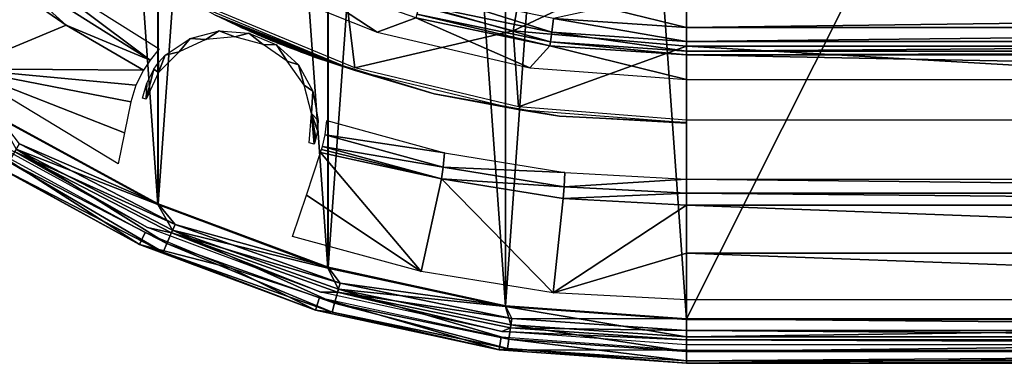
# Model space of a CAD drawing. Header units: millimetres. Extents: x -111 to 111, y -75 to 75.
# Tile 2 of 19: x -74 to -18, y -75 to -55. Entities that reach past the tile are written whole.
import ezdxf

# ---------------------------------------------------------------- set-up
doc = ezdxf.new("R2010")
doc.units = ezdxf.units.MM
doc.header["$LTSCALE"] = 65.185185
for name, color, linetype in [('11', 7, 'CONTINUOUS'), ('12', 7, 'CONTINUOUS'), ('14', 7, 'CONTINUOUS'), ('32', 7, 'CONTINUOUS'), ('33', 7, 'CONTINUOUS'), ('4', 7, 'CONTINUOUS'), ('45', 7, 'CONTINUOUS'), ('46', 7, 'CONTINUOUS'), ('5', 7, 'CONTINUOUS'), ('72', 7, 'CONTINUOUS'), ('75', 7, 'CONTINUOUS'), ('76', 7, 'CONTINUOUS'), ('77', 7, 'CONTINUOUS'), ('78', 7, 'CONTINUOUS'), ('79', 7, 'CONTINUOUS'), ('80', 7, 'CONTINUOUS'), ('82', 7, 'CONTINUOUS'), ('84', 7, 'CONTINUOUS'), ('92', 7, 'CONTINUOUS'), ('93', 7, 'CONTINUOUS'), ('97', 7, 'CONTINUOUS')]:
    doc.layers.add(name, color=color, linetype=linetype)

msp = doc.modelspace()

# ---------------------------------------------------------------- linework, layer by layer
at = {"layer": '11', "color": 250, "linetype": 'Continuous', "true_color": 0x333333}
for points in [[(-43.965, -56.013, 42.307), (-51.275, -53.687, 42.821), (-51.489, -54.456, 42.307), (-43.965, -56.013, 42.307)], [(-43.857, -55.222, 42.821), (-51.275, -53.687, 42.821), (-43.965, -56.013, 42.307), (-43.857, -55.222, 42.821)], [(-44.04, -56.557, 41.532), (-51.489, -54.456, 42.307), (-51.637, -54.985, 41.532), (-44.04, -56.557, 41.532)], [(-43.965, -56.013, 42.307), (-51.489, -54.456, 42.307), (-44.04, -56.557, 41.532), (-43.965, -56.013, 42.307)], [(-36.3, -55.736, 42.821), (-40.953, -54.609, 43), (-43.857, -55.222, 42.821), (-36.3, -55.736, 42.821)], [(-36.3, -54.807, 43), (-40.953, -54.609, 43), (-36.3, -55.736, 42.821), (-36.3, -54.807, 43)], [(-51.696, -55.197, 40.609), (-44.07, -56.775, 40.609), (-51.637, -54.985, 41.532), (-51.696, -55.197, 40.609)], [(-44.07, -56.775, 40.609), (-44.04, -56.557, 41.532), (-51.637, -54.985, 41.532), (-44.07, -56.775, 40.609)], [(-36.3, -56.535, 42.307), (-43.857, -55.222, 42.821), (-43.965, -56.013, 42.307), (-36.3, -56.535, 42.307)], [(-36.3, -55.736, 42.821), (-43.857, -55.222, 42.821), (-36.3, -56.535, 42.307), (-36.3, -55.736, 42.821)], [(-36.3, -57.084, 41.532), (-43.965, -56.013, 42.307), (-44.04, -56.557, 41.532), (-36.3, -57.084, 41.532)], [(-36.3, -56.535, 42.307), (-43.965, -56.013, 42.307), (-36.3, -57.084, 41.532), (-36.3, -56.535, 42.307)], [(-44.07, -56.775, 40.609), (-36.3, -57.304, 40.609), (-44.04, -56.557, 41.532), (-44.07, -56.775, 40.609)], [(-36.3, -57.304, 40.609), (-36.3, -57.084, 41.532), (-44.04, -56.557, 41.532), (-36.3, -57.304, 40.609)]]:
    msp.add_3dface(points, dxfattribs=at)
at = {"layer": '12', "color": 250, "linetype": 'Continuous', "true_color": 0x333333}
for points in [[(36.3, -54.807, 43), (-36.3, -54.807, 43), (-36.3, -55.736, 42.821), (36.3, -54.807, 43)], [(36.3, -54.807, 43), (-36.3, -55.736, 42.821), (36.3, -55.736, 42.821), (36.3, -54.807, 43)], [(36.3, -55.736, 42.821), (-36.3, -56.535, 42.307), (36.3, -56.535, 42.307), (36.3, -55.736, 42.821)], [(-36.3, -55.736, 42.821), (-36.3, -56.535, 42.307), (36.3, -55.736, 42.821), (-36.3, -55.736, 42.821)], [(36.3, -56.535, 42.307), (-36.3, -57.084, 41.532), (36.3, -57.084, 41.532), (36.3, -56.535, 42.307)], [(-36.3, -56.535, 42.307), (-36.3, -57.084, 41.532), (36.3, -56.535, 42.307), (-36.3, -56.535, 42.307)], [(-36.3, -57.084, 41.532), (-36.3, -57.304, 40.609), (36.3, -57.084, 41.532), (-36.3, -57.084, 41.532)], [(-36.3, -57.304, 40.609), (36.3, -57.304, 40.609), (36.3, -57.084, 41.532), (-36.3, -57.304, 40.609)]]:
    msp.add_3dface(points, dxfattribs=at)
at = {"layer": '14', "color": 250, "linetype": 'Continuous', "true_color": 0x333333}
for points in [[(-46.599, 71.629, 17), (-36.3, -72.366, 17), (-36.3, 72.366, 17), (-46.599, 71.629, 17)], [(36.3, -72.366, 17), (36.3, 72.366, 17), (-36.3, 72.366, 17), (36.3, -72.366, 17)], [(-36.3, -72.366, 17), (36.3, -72.366, 17), (-36.3, 72.366, 17), (-36.3, -72.366, 17)], [(-56.688, 69.434, 17), (-46.599, -71.629, 17), (-46.599, 71.629, 17), (-56.688, 69.434, 17)], [(-46.599, -71.629, 17), (-36.3, -72.366, 17), (-46.599, 71.629, 17), (-46.599, -71.629, 17)], [(-66.362, 65.826, 17), (-56.688, -69.434, 17), (-56.688, 69.434, 17), (-66.362, 65.826, 17)], [(-56.688, -69.434, 17), (-46.599, -71.629, 17), (-56.688, 69.434, 17), (-56.688, -69.434, 17)], [(-75.424, 60.878, 17), (-66.362, -65.826, 17), (-66.362, 65.826, 17), (-75.424, 60.878, 17)], [(-66.362, -65.826, 17), (-56.688, -69.434, 17), (-66.362, 65.826, 17), (-66.362, -65.826, 17)], [(-75.424, -60.878, 17), (-66.362, -65.826, 17), (-75.424, 60.878, 17), (-75.424, -60.878, 17)]]:
    msp.add_3dface(points, dxfattribs=at)
at = {"layer": '32', "color": 250, "linetype": 'Continuous', "true_color": 0x333333}
for points in [[(36.3, -74.109), (36.3, -74.862, 14.369), (-36.3, -74.862, 14.369), (36.3, -74.109)], [(36.3, -74.109), (-36.3, -74.862, 14.369), (-36.3, -74.109), (36.3, -74.109)]]:
    msp.add_3dface(points, dxfattribs=at)
at = {"layer": '33', "color": 250, "linetype": 'Continuous', "true_color": 0x333333}
for points in [[(-67.399, -68.097, 14.369), (-76.774, -62.978, 14.369), (-76.365, -62.345), (-67.399, -68.097, 14.369)], [(-67.086, -67.412), (-67.399, -68.097, 14.369), (-76.365, -62.345), (-67.086, -67.412)], [(-62.197, -69.437), (-67.399, -68.097, 14.369), (-67.086, -67.412), (-62.197, -69.437)], [(-57.391, -71.83, 14.369), (-67.399, -68.097, 14.369), (-62.197, -69.437), (-57.391, -71.83, 14.369)], [(-57.178, -71.108), (-57.391, -71.83, 14.369), (-62.197, -69.437), (-57.178, -71.108)], [(-46.954, -74.1, 14.369), (-57.391, -71.83, 14.369), (-57.178, -71.108), (-46.954, -74.1, 14.369)], [(-46.846, -73.355), (-46.954, -74.1, 14.369), (-57.178, -71.108), (-46.846, -73.355)], [(-36.3, -74.109), (-46.954, -74.1, 14.369), (-46.846, -73.355), (-36.3, -74.109)], [(-36.3, -74.109), (-36.3, -74.862, 14.369), (-46.954, -74.1, 14.369), (-36.3, -74.109)]]:
    msp.add_3dface(points, dxfattribs=at)
at = {"layer": '4', "color": 250, "linetype": 'Continuous', "true_color": 0x333333}
for points in [[(-53.897, -56.005, 8.539), (-59.038, -52.6, 40.609), (-62.186, -52.689, 8.539), (-53.897, -56.005, 8.539)], [(-51.696, -55.197, 40.609), (-59.038, -52.6, 40.609), (-53.897, -56.005, 8.539), (-51.696, -55.197, 40.609)], [(-45.201, -58.026, 8.539), (-51.696, -55.197, 40.609), (-53.897, -56.005, 8.539), (-45.201, -58.026, 8.539)], [(-44.07, -56.775, 40.609), (-51.696, -55.197, 40.609), (-45.201, -58.026, 8.539), (-44.07, -56.775, 40.609)], [(-36.3, -58.705, 8.539), (-44.07, -56.775, 40.609), (-45.201, -58.026, 8.539), (-36.3, -58.705, 8.539)], [(-36.3, -57.304, 40.609), (-44.07, -56.775, 40.609), (-36.3, -58.705, 8.539), (-36.3, -57.304, 40.609)]]:
    msp.add_3dface(points, dxfattribs=at)
at = {"layer": '45', "color": 250, "linetype": 'Continuous', "true_color": 0x333333}
for points in [[(36.3, -73.352, 16.797), (36.3, -72.366, 17), (-36.3, -73.352, 16.797), (36.3, -73.352, 16.797)], [(36.3, -72.366, 17), (-36.3, -72.366, 17), (-36.3, -73.352, 16.797), (36.3, -72.366, 17)], [(-36.3, -74.18, 16.22), (36.3, -73.352, 16.797), (-36.3, -73.352, 16.797), (-36.3, -74.18, 16.22)], [(36.3, -74.18, 16.22), (36.3, -73.352, 16.797), (-36.3, -74.18, 16.22), (36.3, -74.18, 16.22)], [(36.3, -74.712, 15.363), (36.3, -74.18, 16.22), (-36.3, -74.712, 15.363), (36.3, -74.712, 15.363)], [(-36.3, -74.712, 15.363), (36.3, -74.18, 16.22), (-36.3, -74.18, 16.22), (-36.3, -74.712, 15.363)], [(-36.3, -74.862, 14.369), (36.3, -74.712, 15.363), (-36.3, -74.712, 15.363), (-36.3, -74.862, 14.369)], [(-36.3, -74.862, 14.369), (36.3, -74.862, 14.369), (36.3, -74.712, 15.363), (-36.3, -74.862, 14.369)]]:
    msp.add_3dface(points, dxfattribs=at)
at = {"layer": '46', "color": 250, "linetype": 'Continuous', "true_color": 0x333333}
for points in [[(-66.362, -65.826, 17), (-75.424, -60.878, 17), (-74.413, -62.674, 16.797), (-66.362, -65.826, 17)], [(-65.853, -68.038, 16.22), (-74.413, -62.674, 16.797), (-74.843, -63.381, 16.22), (-65.853, -68.038, 16.22)], [(-65.524, -67.28, 16.797), (-74.413, -62.674, 16.797), (-65.853, -68.038, 16.22), (-65.524, -67.28, 16.797)], [(-65.524, -67.28, 16.797), (-66.362, -65.826, 17), (-74.413, -62.674, 16.797), (-65.524, -67.28, 16.797)], [(-76.774, -62.978, 14.369), (-67.399, -68.097, 14.369), (-75.119, -63.835, 15.363), (-76.774, -62.978, 14.369)], [(-66.065, -68.526, 15.363), (-74.843, -63.381, 16.22), (-75.119, -63.835, 15.363), (-66.065, -68.526, 15.363)], [(-67.399, -68.097, 14.369), (-66.065, -68.526, 15.363), (-75.119, -63.835, 15.363), (-67.399, -68.097, 14.369)], [(-65.853, -68.038, 16.22), (-74.843, -63.381, 16.22), (-66.065, -68.526, 15.363), (-65.853, -68.038, 16.22)], [(-56.688, -69.434, 17), (-66.362, -65.826, 17), (-65.524, -67.28, 16.797), (-56.688, -69.434, 17)], [(-56.313, -71.429, 16.22), (-65.524, -67.28, 16.797), (-65.853, -68.038, 16.22), (-56.313, -71.429, 16.22)], [(-56.09, -70.632, 16.797), (-65.524, -67.28, 16.797), (-56.313, -71.429, 16.22), (-56.09, -70.632, 16.797)], [(-56.09, -70.632, 16.797), (-56.688, -69.434, 17), (-65.524, -67.28, 16.797), (-56.09, -70.632, 16.797)], [(-67.399, -68.097, 14.369), (-57.391, -71.83, 14.369), (-66.065, -68.526, 15.363), (-67.399, -68.097, 14.369)], [(-56.457, -71.941, 15.363), (-65.853, -68.038, 16.22), (-66.065, -68.526, 15.363), (-56.457, -71.941, 15.363)], [(-56.313, -71.429, 16.22), (-65.853, -68.038, 16.22), (-56.457, -71.941, 15.363), (-56.313, -71.429, 16.22)], [(-57.391, -71.83, 14.369), (-56.457, -71.941, 15.363), (-66.065, -68.526, 15.363), (-57.391, -71.83, 14.369)], [(-46.599, -71.629, 17), (-56.688, -69.434, 17), (-56.09, -70.632, 16.797), (-46.599, -71.629, 17)], [(-46.401, -73.489, 16.22), (-56.09, -70.632, 16.797), (-56.313, -71.429, 16.22), (-46.401, -73.489, 16.22)], [(-46.288, -72.669, 16.797), (-56.09, -70.632, 16.797), (-46.401, -73.489, 16.22), (-46.288, -72.669, 16.797)], [(-46.288, -72.669, 16.797), (-46.599, -71.629, 17), (-56.09, -70.632, 16.797), (-46.288, -72.669, 16.797)], [(-46.473, -74.016, 15.363), (-56.313, -71.429, 16.22), (-56.457, -71.941, 15.363), (-46.473, -74.016, 15.363)], [(-46.401, -73.489, 16.22), (-56.313, -71.429, 16.22), (-46.473, -74.016, 15.363), (-46.401, -73.489, 16.22)], [(-36.3, -72.366, 17), (-46.599, -71.629, 17), (-36.3, -73.352, 16.797), (-36.3, -72.366, 17)], [(-36.3, -73.352, 16.797), (-46.599, -71.629, 17), (-46.288, -72.669, 16.797), (-36.3, -73.352, 16.797)], [(-57.391, -71.83, 14.369), (-46.954, -74.1, 14.369), (-56.457, -71.941, 15.363), (-57.391, -71.83, 14.369)], [(-46.954, -74.1, 14.369), (-46.473, -74.016, 15.363), (-56.457, -71.941, 15.363), (-46.954, -74.1, 14.369)], [(-36.3, -74.18, 16.22), (-46.288, -72.669, 16.797), (-46.401, -73.489, 16.22), (-36.3, -74.18, 16.22)], [(-36.3, -74.18, 16.22), (-36.3, -73.352, 16.797), (-46.288, -72.669, 16.797), (-36.3, -74.18, 16.22)], [(-36.3, -74.712, 15.363), (-46.401, -73.489, 16.22), (-46.473, -74.016, 15.363), (-36.3, -74.712, 15.363)], [(-36.3, -74.712, 15.363), (-36.3, -74.18, 16.22), (-46.401, -73.489, 16.22), (-36.3, -74.712, 15.363)], [(-46.954, -74.1, 14.369), (-36.3, -74.862, 14.369), (-46.473, -74.016, 15.363), (-46.954, -74.1, 14.369)], [(-36.3, -74.862, 14.369), (-36.3, -74.712, 15.363), (-46.473, -74.016, 15.363), (-36.3, -74.862, 14.369)]]:
    msp.add_3dface(points, dxfattribs=at)
at = {"layer": '5', "color": 250, "linetype": 'Continuous', "true_color": 0x333333}
for points in [[(-36.3, -57.304, 40.609), (-36.3, -58.705, 8.539), (36.3, -58.705, 8.539), (-36.3, -57.304, 40.609)], [(-36.3, -57.304, 40.609), (36.3, -58.705, 8.539), (36.3, -57.304, 40.609), (-36.3, -57.304, 40.609)]]:
    msp.add_3dface(points, dxfattribs=at)
at = {"layer": '72', "color": 7, "linetype": 'Continuous', "true_color": 0xe0f2ff}
for points in [[(-46.592, 71.588, -1.8), (-36.3, 72.324, -1.8), (-46.592, -71.588, -1.8), (-46.592, 71.588, -1.8)], [(-46.592, -71.588, -1.8), (-36.3, 72.324, -1.8), (-36.3, -72.324, -1.8), (-46.592, -71.588, -1.8)], [(-36.3, -72.324, -1.8), (36.3, 72.324, -1.8), (36.3, -72.324, -1.8), (-36.3, -72.324, -1.8)], [(-36.3, 72.324, -1.8), (36.3, 72.324, -1.8), (-36.3, -72.324, -1.8), (-36.3, 72.324, -1.8)], [(-56.676, -69.394, -1.8), (-46.592, 71.588, -1.8), (-46.592, -71.588, -1.8), (-56.676, -69.394, -1.8)], [(-56.676, 69.394, -1.8), (-46.592, 71.588, -1.8), (-56.676, -69.394, -1.8), (-56.676, 69.394, -1.8)], [(-66.344, 65.788, -1.8), (-56.676, 69.394, -1.8), (-66.344, -65.788, -1.8), (-66.344, 65.788, -1.8)], [(-66.344, -65.788, -1.8), (-56.676, 69.394, -1.8), (-56.676, -69.394, -1.8), (-66.344, -65.788, -1.8)], [(-75.401, -60.843, -1.8), (-66.344, 65.788, -1.8), (-66.344, -65.788, -1.8), (-75.401, -60.843, -1.8)], [(-75.401, 60.843, -1.8), (-66.344, 65.788, -1.8), (-75.401, -60.843, -1.8), (-75.401, 60.843, -1.8)]]:
    msp.add_3dface(points, dxfattribs=at)
at = {"layer": '75', "color": 7, "linetype": 'Continuous', "true_color": 0xe0f2ff}
for points in [[(36.3, -51.275, -30.287), (36.3, -56.793, -22.181), (-36.3, -51.275, -30.287), (36.3, -51.275, -30.287)], [(-36.3, -51.275, -30.287), (36.3, -56.793, -22.181), (-36.3, -56.793, -22.181), (-36.3, -51.275, -30.287)], [(36.3, -56.793, -22.181), (36.3, -61.015, -13.407), (-36.3, -56.793, -22.181), (36.3, -56.793, -22.181)], [(-36.3, -56.793, -22.181), (36.3, -61.015, -13.407), (-36.3, -61.015, -13.407), (-36.3, -56.793, -22.181)]]:
    msp.add_3dface(points, dxfattribs=at)
at = {"layer": '76', "color": 7, "linetype": 'Continuous', "true_color": 0xe0f2ff}
for points in [[(-71.58, -55.6, -8.243), (-77.551, -58.094, -1.983), (-75.77, -52.708, -8.243), (-71.58, -55.6, -8.243)], [(-67.179, -58.16, -8.243), (-77.551, -58.094, -1.983), (-71.58, -55.6, -8.243), (-67.179, -58.16, -8.243)], [(-67.615, -59.028, -7.162), (-77.551, -58.094, -1.983), (-67.179, -58.16, -8.243), (-67.615, -59.028, -7.162)], [(-67.895, -59.963, -6.078), (-77.551, -58.094, -1.983), (-67.615, -59.028, -7.162), (-67.895, -59.963, -6.078)], [(-68.262, -61.746, -4.048), (-77.551, -58.094, -1.983), (-67.895, -59.963, -6.078), (-68.262, -61.746, -4.048)], [(-68.618, -63.499, -1.983), (-77.551, -58.094, -1.983), (-68.262, -61.746, -4.048), (-68.618, -63.499, -1.983)], [(-57.054, -62.684, -8.042), (-50.235, -64.357, -8.243), (-57.108, -62.857, -7.841), (-57.054, -62.684, -8.042)], [(-57.005, -62.509, -8.243), (-50.235, -64.357, -8.243), (-57.054, -62.684, -8.042), (-57.005, -62.509, -8.243)], [(-57.108, -62.857, -7.841), (-51.38, -69.636, -1.983), (-57.914, -65.28, -4.94), (-57.108, -62.857, -7.841)], [(-50.235, -64.357, -8.243), (-51.38, -69.636, -1.983), (-57.108, -62.857, -7.841), (-50.235, -64.357, -8.243)], [(-43.883, -70.846, -1.983), (-51.38, -69.636, -1.983), (-50.235, -64.357, -8.243), (-43.883, -70.846, -1.983)], [(-43.307, -65.475, -8.243), (-43.883, -70.846, -1.983), (-50.235, -64.357, -8.243), (-43.307, -65.475, -8.243)], [(-51.38, -69.636, -1.983), (-58.706, -67.635, -1.983), (-57.914, -65.28, -4.94), (-51.38, -69.636, -1.983)], [(-36.3, -65.849, -8.243), (-43.883, -70.846, -1.983), (-43.307, -65.475, -8.243), (-36.3, -65.849, -8.243)], [(-36.3, -68.588, -5.146), (-43.883, -70.846, -1.983), (-36.3, -65.849, -8.243), (-36.3, -68.588, -5.146)], [(-36.3, -71.25, -1.983), (-43.883, -70.846, -1.983), (-36.3, -68.588, -5.146), (-36.3, -71.25, -1.983)]]:
    msp.add_3dface(points, dxfattribs=at)
at = {"layer": '77', "color": 7, "linetype": 'Continuous', "true_color": 0xe0f2ff}
for points in [[(-46.162, -55.931, -22.181), (-55.724, -53.368, -22.181), (-45.204, -50.496, -30.287), (-46.162, -55.931, -22.181)], [(-36.3, -51.275, -30.287), (-46.162, -55.931, -22.181), (-45.204, -50.496, -30.287), (-36.3, -51.275, -30.287)], [(-36.3, -51.275, -30.287), (-36.3, -56.793, -22.181), (-46.162, -55.931, -22.181), (-36.3, -51.275, -30.287)], [(-64, -54.365, -13.407), (-55.724, -53.368, -22.181), (-55.155, -58.029, -13.407), (-64, -54.365, -13.407)], [(-55.724, -53.368, -22.181), (-46.162, -55.931, -22.181), (-55.155, -58.029, -13.407), (-55.724, -53.368, -22.181)], [(-55.155, -58.029, -13.407), (-46.162, -55.931, -22.181), (-45.845, -60.264, -13.407), (-55.155, -58.029, -13.407)], [(-46.162, -55.931, -22.181), (-36.3, -56.793, -22.181), (-45.845, -60.264, -13.407), (-46.162, -55.931, -22.181)], [(-36.3, -56.793, -22.181), (-36.3, -61.015, -13.407), (-45.845, -60.264, -13.407), (-36.3, -56.793, -22.181)]]:
    msp.add_3dface(points, dxfattribs=at)
at = {"layer": '78', "color": 7, "linetype": 'Continuous', "true_color": 0xe0f2ff}
for points in [[(36.3, -68.588, -5.146), (-36.3, -68.588, -5.146), (-36.3, -65.849, -8.243), (36.3, -68.588, -5.146)], [(36.3, -65.849, -8.243), (36.3, -68.588, -5.146), (-36.3, -65.849, -8.243), (36.3, -65.849, -8.243)], [(36.3, -71.25, -1.983), (-36.3, -71.25, -1.983), (-36.3, -68.588, -5.146), (36.3, -71.25, -1.983)], [(36.3, -68.588, -5.146), (36.3, -71.25, -1.983), (-36.3, -68.588, -5.146), (36.3, -68.588, -5.146)]]:
    msp.add_3dface(points, dxfattribs=at)
at = {"layer": '79', "color": 7, "linetype": 'Continuous', "true_color": 0xe0f2ff}
for points in [[(-56.856, -61.851, -8.728), (-56.753, -61.031, -8.9), (-50.069, -62.877, -8.9), (-56.856, -61.851, -8.728)], [(-50.136, -63.692, -8.728), (-57.005, -62.509, -8.243), (-56.856, -61.851, -8.728), (-50.136, -63.692, -8.728)], [(-50.136, -63.692, -8.728), (-56.856, -61.851, -8.728), (-50.069, -62.877, -8.9), (-50.136, -63.692, -8.728)], [(-50.235, -64.357, -8.243), (-57.005, -62.509, -8.243), (-50.136, -63.692, -8.728), (-50.235, -64.357, -8.243)], [(-43.225, -63.993, -8.9), (-50.136, -63.692, -8.728), (-50.069, -62.877, -8.9), (-43.225, -63.993, -8.9)], [(-43.258, -64.805, -8.728), (-50.235, -64.357, -8.243), (-50.136, -63.692, -8.728), (-43.258, -64.805, -8.728)], [(-43.258, -64.805, -8.728), (-50.136, -63.692, -8.728), (-43.225, -63.993, -8.9), (-43.258, -64.805, -8.728)], [(-43.307, -65.475, -8.243), (-50.235, -64.357, -8.243), (-43.258, -64.805, -8.728), (-43.307, -65.475, -8.243)], [(-36.3, -64.367, -8.9), (-43.258, -64.805, -8.728), (-43.225, -63.993, -8.9), (-36.3, -64.367, -8.9)], [(-36.3, -65.177, -8.728), (-43.258, -64.805, -8.728), (-36.3, -64.367, -8.9), (-36.3, -65.177, -8.728)], [(-36.3, -65.177, -8.728), (-43.307, -65.475, -8.243), (-43.258, -64.805, -8.728), (-36.3, -65.177, -8.728)], [(-36.3, -65.849, -8.243), (-43.307, -65.475, -8.243), (-36.3, -65.177, -8.728), (-36.3, -65.849, -8.243)]]:
    msp.add_3dface(points, dxfattribs=at)
at = {"layer": '80', "color": 7, "linetype": 'Continuous', "true_color": 0xe0f2ff}
for points in [[(-36.3, -64.367, -8.9), (36.3, -64.367, -8.9), (36.3, -65.177, -8.728), (-36.3, -64.367, -8.9)], [(-36.3, -65.177, -8.728), (-36.3, -64.367, -8.9), (36.3, -65.177, -8.728), (-36.3, -65.177, -8.728)], [(36.3, -65.849, -8.243), (-36.3, -65.177, -8.728), (36.3, -65.177, -8.728), (36.3, -65.849, -8.243)], [(36.3, -65.849, -8.243), (-36.3, -65.849, -8.243), (-36.3, -65.177, -8.728), (36.3, -65.849, -8.243)]]:
    msp.add_3dface(points, dxfattribs=at)
at = {"layer": '82', "color": 7, "linetype": 'Continuous', "true_color": 0xe0f2ff}
for points in [[(-75.322, -52.205, -8.728), (-74.726, -51.638, -8.9), (-66.805, -57.598, -8.728), (-75.322, -52.205, -8.728)], [(-74.726, -51.638, -8.9), (-66.284, -56.957, -8.9), (-66.805, -57.598, -8.728), (-74.726, -51.638, -8.9)], [(-71.58, -55.6, -8.243), (-75.77, -52.708, -8.243), (-75.322, -52.205, -8.728), (-71.58, -55.6, -8.243)], [(-71.58, -55.6, -8.243), (-75.322, -52.205, -8.728), (-66.805, -57.598, -8.728), (-71.58, -55.6, -8.243)], [(-67.179, -58.16, -8.243), (-71.58, -55.6, -8.243), (-66.805, -57.598, -8.728), (-67.179, -58.16, -8.243)]]:
    msp.add_3dface(points, dxfattribs=at)
at = {"layer": '84', "color": 7, "linetype": 'Continuous', "true_color": 0xe0f2ff}
for points in [[(-62.884, -55.931, -8.426), (-63.642, -56.419, -1.8), (-64.529, -56.369, -8.426), (-62.884, -55.931, -8.426)], [(-61.982, -56.274, -1.8), (-63.642, -56.419, -1.8), (-62.884, -55.931, -8.426), (-61.982, -56.274, -1.8)], [(-61.187, -56.053, -8.426), (-61.982, -56.274, -1.8), (-62.884, -55.931, -8.426), (-61.187, -56.053, -8.426)], [(-64.529, -56.369, -8.426), (-65.153, -57.123, -1.8), (-65.94, -57.319, -8.426), (-64.529, -56.369, -8.426)], [(-63.642, -56.419, -1.8), (-65.153, -57.123, -1.8), (-64.529, -56.369, -8.426), (-63.642, -56.419, -1.8)], [(-60.371, -56.705, -1.8), (-61.982, -56.274, -1.8), (-61.187, -56.053, -8.426), (-60.371, -56.705, -1.8)], [(-59.622, -56.722, -8.426), (-60.371, -56.705, -1.8), (-61.187, -56.053, -8.426), (-59.622, -56.722, -8.426)], [(-59.006, -57.661, -1.8), (-60.371, -56.705, -1.8), (-59.622, -56.722, -8.426), (-59.006, -57.661, -1.8)], [(-58.361, -57.864, -8.426), (-59.006, -57.661, -1.8), (-59.622, -56.722, -8.426), (-58.361, -57.864, -8.426)], [(-65.153, -57.123, -1.8), (-66.332, -58.302, -1.8), (-65.94, -57.319, -8.426), (-65.153, -57.123, -1.8)], [(-65.94, -57.319, -8.426), (-66.332, -58.302, -1.8), (-66.329, -57.74, -8.298), (-65.94, -57.319, -8.426)], [(-58.05, -59.027, -1.8), (-59.006, -57.661, -1.8), (-58.361, -57.864, -8.426), (-58.05, -59.027, -1.8)], [(-66.988, -58.91, -6.855), (-66.596, -58.119, -7.934), (-67.036, -59.813, -1.8), (-66.988, -58.91, -6.855)], [(-67.036, -59.813, -1.8), (-66.596, -58.119, -7.934), (-66.332, -58.302, -1.8), (-67.036, -59.813, -1.8)], [(-66.332, -58.302, -1.8), (-66.596, -58.119, -7.934), (-66.329, -57.74, -8.298), (-66.332, -58.302, -1.8)], [(-57.541, -59.356, -8.426), (-58.05, -59.027, -1.8), (-58.361, -57.864, -8.426), (-57.541, -59.356, -8.426)], [(-67.238, -59.759, -5.775), (-66.988, -58.91, -6.855), (-67.036, -59.813, -1.8), (-67.238, -59.759, -5.775)], [(-57.618, -60.637, -1.8), (-58.05, -59.027, -1.8), (-57.541, -59.356, -8.426), (-57.618, -60.637, -1.8)], [(-57.253, -61.033, -8.426), (-57.618, -60.637, -1.8), (-57.541, -59.356, -8.426), (-57.253, -61.033, -8.426)], [(-57.764, -62.298, -1.8), (-57.618, -60.637, -1.8), (-57.473, -62.375, -7.533), (-57.764, -62.298, -1.8)], [(-57.473, -62.375, -7.533), (-57.618, -60.637, -1.8), (-57.423, -62.219, -7.733), (-57.473, -62.375, -7.533)], [(-57.423, -62.219, -7.733), (-57.618, -60.637, -1.8), (-57.378, -62.059, -7.934), (-57.423, -62.219, -7.733)], [(-57.378, -62.059, -7.934), (-57.618, -60.637, -1.8), (-57.289, -61.605, -8.298), (-57.378, -62.059, -7.934)], [(-57.289, -61.605, -8.298), (-57.618, -60.637, -1.8), (-57.253, -61.033, -8.426), (-57.289, -61.605, -8.298)]]:
    msp.add_3dface(points, dxfattribs=at)
at = {"layer": '92', "color": 7, "linetype": 'Continuous', "true_color": 0xe0f2ff}
for points in [[(-75.401, -60.843, -1.8), (-66.344, -65.788, -1.8), (-74.228, -62.37, -1.64), (-75.401, -60.843, -1.8)], [(-76.2, -62.085, -0.56), (-74.504, -62.823, -1.195), (-66.958, -67.132, -0.56), (-76.2, -62.085, -0.56)], [(-74.228, -62.37, -1.64), (-65.382, -66.954, -1.64), (-74.504, -62.823, -1.195), (-74.228, -62.37, -1.64)], [(-74.228, -62.37, -1.64), (-66.344, -65.788, -1.8), (-65.382, -66.954, -1.64), (-74.228, -62.37, -1.64)], [(-74.504, -62.823, -1.195), (-65.593, -67.44, -1.195), (-66.958, -67.132, -0.56), (-74.504, -62.823, -1.195)], [(-74.504, -62.823, -1.195), (-65.382, -66.954, -1.64), (-65.593, -67.44, -1.195), (-74.504, -62.823, -1.195)], [(-66.344, -65.788, -1.8), (-56.676, -69.394, -1.8), (-65.382, -66.954, -1.64), (-66.344, -65.788, -1.8)], [(-66.958, -67.132, -0.56), (-65.593, -67.44, -1.195), (-57.092, -70.812, -0.56), (-66.958, -67.132, -0.56)], [(-65.382, -66.954, -1.64), (-55.994, -70.29, -1.64), (-65.593, -67.44, -1.195), (-65.382, -66.954, -1.64)], [(-65.382, -66.954, -1.64), (-56.676, -69.394, -1.8), (-55.994, -70.29, -1.64), (-65.382, -66.954, -1.64)], [(-65.593, -67.44, -1.195), (-56.137, -70.801, -1.195), (-57.092, -70.812, -0.56), (-65.593, -67.44, -1.195)], [(-65.593, -67.44, -1.195), (-55.994, -70.29, -1.64), (-56.137, -70.801, -1.195), (-65.593, -67.44, -1.195)], [(-56.676, -69.394, -1.8), (-46.592, -71.588, -1.8), (-55.994, -70.29, -1.64), (-56.676, -69.394, -1.8)], [(-55.994, -70.29, -1.64), (-46.24, -72.317, -1.64), (-56.137, -70.801, -1.195), (-55.994, -70.29, -1.64)], [(-55.994, -70.29, -1.64), (-46.592, -71.588, -1.8), (-46.24, -72.317, -1.64), (-55.994, -70.29, -1.64)], [(-57.092, -70.812, -0.56), (-56.137, -70.801, -1.195), (-46.803, -73.05, -0.56), (-57.092, -70.812, -0.56)], [(-56.137, -70.801, -1.195), (-46.312, -72.843, -1.195), (-46.803, -73.05, -0.56), (-56.137, -70.801, -1.195)], [(-56.137, -70.801, -1.195), (-46.24, -72.317, -1.64), (-46.312, -72.843, -1.195), (-56.137, -70.801, -1.195)], [(-46.592, -71.588, -1.8), (-36.3, -72.324, -1.8), (-46.24, -72.317, -1.64), (-46.592, -71.588, -1.8)], [(-46.24, -72.317, -1.64), (-36.3, -72.997, -1.64), (-46.312, -72.843, -1.195), (-46.24, -72.317, -1.64)], [(-46.24, -72.317, -1.64), (-36.3, -72.324, -1.8), (-36.3, -72.997, -1.64), (-46.24, -72.317, -1.64)], [(-46.312, -72.843, -1.195), (-36.3, -73.528, -1.195), (-46.803, -73.05, -0.56), (-46.312, -72.843, -1.195)], [(-46.803, -73.05, -0.56), (-36.3, -73.528, -1.195), (-36.3, -73.801, -0.56), (-46.803, -73.05, -0.56)], [(-46.312, -72.843, -1.195), (-36.3, -72.997, -1.64), (-36.3, -73.528, -1.195), (-46.312, -72.843, -1.195)]]:
    msp.add_3dface(points, dxfattribs=at)
at = {"layer": '93', "color": 7, "linetype": 'Continuous', "true_color": 0xe0f2ff}
for points in [[(-36.3, -72.324, -1.8), (36.3, -72.324, -1.8), (36.3, -72.997, -1.64), (-36.3, -72.324, -1.8)], [(-36.3, -72.997, -1.64), (-36.3, -72.324, -1.8), (36.3, -72.997, -1.64), (-36.3, -72.997, -1.64)], [(-36.3, -73.528, -1.195), (-36.3, -72.997, -1.64), (36.3, -73.528, -1.195), (-36.3, -73.528, -1.195)], [(36.3, -73.528, -1.195), (-36.3, -72.997, -1.64), (36.3, -72.997, -1.64), (36.3, -73.528, -1.195)], [(36.3, -73.801, -0.56), (-36.3, -73.528, -1.195), (36.3, -73.528, -1.195), (36.3, -73.801, -0.56)], [(-36.3, -73.801, -0.56), (-36.3, -73.528, -1.195), (36.3, -73.801, -0.56), (-36.3, -73.801, -0.56)]]:
    msp.add_3dface(points, dxfattribs=at)
at = {"layer": '97', "color": 7, "linetype": 'Continuous', "true_color": 0xe0f2ff}
for points in [[(-55.197, -58.16, -12.711), (-63.097, -55.034, -9.391), (-64.063, -54.488, -12.711), (-55.197, -58.16, -12.711)], [(-62.414, -55.363, -9.307), (-63.097, -55.034, -9.391), (-55.197, -58.16, -12.711), (-62.414, -55.363, -9.307)], [(-61.635, -55.729, -9.06), (-62.414, -55.363, -9.307), (-55.197, -58.16, -12.711), (-61.635, -55.729, -9.06)], [(-61.112, -55.967, -8.847), (-61.635, -55.729, -9.06), (-55.197, -58.16, -12.711), (-61.112, -55.967, -8.847)], [(-60.741, -56.133, -8.702), (-61.112, -55.967, -8.847), (-55.197, -58.16, -12.711), (-60.741, -56.133, -8.702)], [(-60.477, -56.249, -8.637), (-60.741, -56.133, -8.702), (-55.197, -58.16, -12.711), (-60.477, -56.249, -8.637)], [(-60.241, -56.35, -8.639), (-60.477, -56.249, -8.637), (-55.197, -58.16, -12.711), (-60.241, -56.35, -8.639)], [(-59.973, -56.461, -8.708), (-60.241, -56.35, -8.639), (-55.197, -58.16, -12.711), (-59.973, -56.461, -8.708)], [(-59.594, -56.616, -8.854), (-59.973, -56.461, -8.708), (-55.197, -58.16, -12.711), (-59.594, -56.616, -8.854)], [(-59.061, -56.828, -9.067), (-59.594, -56.616, -8.854), (-55.197, -58.16, -12.711), (-59.061, -56.828, -9.067)], [(-58.273, -57.133, -9.308), (-59.061, -56.828, -9.067), (-55.197, -58.16, -12.711), (-58.273, -57.133, -9.308)], [(-57.566, -57.399, -9.391), (-58.273, -57.133, -9.308), (-55.197, -58.16, -12.711), (-57.566, -57.399, -9.391)], [(-50.644, -59.507, -9.391), (-57.566, -57.399, -9.391), (-55.197, -58.16, -12.711), (-50.644, -59.507, -9.391)], [(-45.867, -60.401, -12.711), (-50.644, -59.507, -9.391), (-55.197, -58.16, -12.711), (-45.867, -60.401, -12.711)], [(-43.521, -60.784, -9.391), (-50.644, -59.507, -9.391), (-45.867, -60.401, -12.711), (-43.521, -60.784, -9.391)], [(-36.3, -61.153, -12.711), (-43.521, -60.784, -9.391), (-45.867, -60.401, -12.711), (-36.3, -61.153, -12.711)], [(-36.3, -61.211, -9.391), (-43.521, -60.784, -9.391), (-36.3, -61.153, -12.711), (-36.3, -61.211, -9.391)]]:
    msp.add_3dface(points, dxfattribs=at)

doc.saveas('drawing.dxf')
